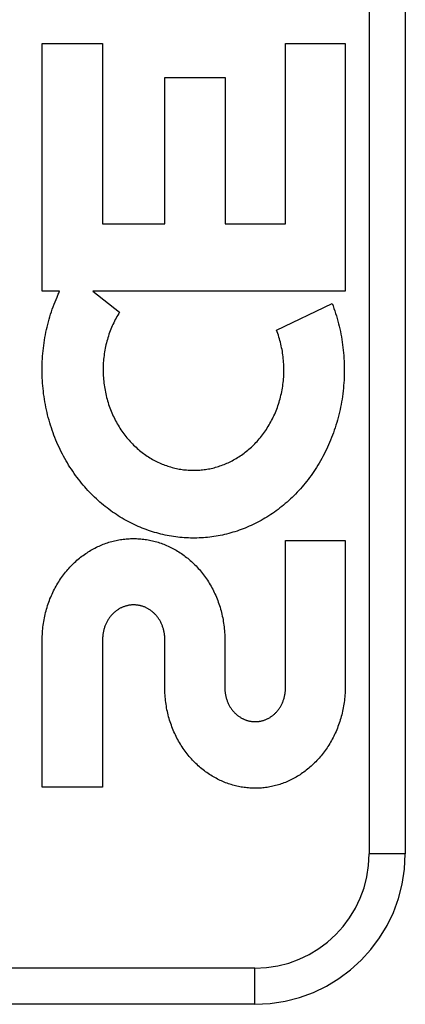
# Model space of a CAD drawing. Header units: inches. Extents: x 0 to 221, y 0 to 143.
# Tile 66 of 256: x 40.403 to 40.723, y 58.571 to 59.388. Entities that reach past the tile are written whole.
import ezdxf

# ---------------------------------------------------------------- set-up
doc = ezdxf.new("R2010")
doc.units = ezdxf.units.IN
doc.header["$LTSCALE"] = 12.142857
doc.header["$MEASUREMENT"] = 0
doc.linetypes.add('HIDDEN', pattern=[0.2, 0.1, -0.1])
doc.layers.add('LEFTHAND_DOOR_ASSEMBLY', color=7, linetype='CONTINUOUS')

msp = doc.modelspace()

# ---------------------------------------------------------------- linework, layer by layer
at = {"layer": 'LEFTHAND_DOOR_ASSEMBLY', "color": 8, "linetype": 'HIDDEN'}
for p, q in [((40.69347, 59.44559), (40.69347, 58.69559)), ((40.72347, 59.44559), (40.72347, 58.69559)), ((40.42195, 59.16253), (40.42195, 59.36838)), ((40.42195, 59.36838), (40.4721, 59.36838)), ((40.4721, 59.36838), (40.4721, 59.2186)), ((40.62397, 59.2186), (40.62397, 59.36838)), ((40.62397, 59.36838), (40.6736, 59.36838)), ((40.6736, 59.36838), (40.6736, 59.16253)), ((40.52385, 59.2186), (40.52385, 59.33993)), ((40.52385, 59.33993), (40.57401, 59.33993)), ((40.57401, 59.33993), (40.57401, 59.2186)), ((40.4721, 59.2186), (40.52385, 59.2186)), ((40.57401, 59.2186), (40.62397, 59.2186)), ((40.43641, 59.16253), (40.42195, 59.16253)), ((40.46405, 59.16253), (40.48623, 59.14528)), ((40.6736, 59.16253), (40.46405, 59.16253)), ((40.61656, 59.13023), (40.6627, 59.15245)), ((40.62397, 58.83334), (40.62397, 58.95562)), ((40.62397, 58.95562), (40.6736, 58.95562)), ((40.6736, 58.95562), (40.6736, 58.83334)), ((40.42195, 58.75082), (40.42195, 58.8731)), ((40.47209, 58.87379), (40.4721, 58.75082)), ((40.52378, 58.83334), (40.52378, 58.87353)), ((40.57361, 58.8731), (40.57361, 58.83334)), ((40.4721, 58.75082), (40.42195, 58.75082)), ((40.72347, 58.69559), (40.69347, 58.69559)), ((40.59847, 58.60059), (39.50647, 58.60059)), ((40.59847, 58.57059), (40.59847, 58.60059)), ((40.59847, 58.57059), (39.53647, 58.57059))]:
    msp.add_line(p, q, dxfattribs=at)
for points in [[(40.42822, 59.05345), (40.42761, 59.05557), (40.42702, 59.0577), (40.42647, 59.05984), (40.42595, 59.062), (40.42545, 59.06416), (40.42499, 59.06634), (40.42456, 59.06853), (40.42416, 59.07073), (40.42379, 59.07293), (40.42345, 59.07514), (40.42315, 59.07736), (40.42288, 59.07957), (40.42264, 59.0818), (40.42243, 59.08403), (40.42225, 59.08626), (40.42211, 59.0885), (40.422, 59.09074), (40.42192, 59.09298), (40.42187, 59.09522), (40.42186, 59.09747), (40.42187, 59.09971), (40.42192, 59.10195), (40.42201, 59.10419), (40.42212, 59.10643), (40.42227, 59.10867), (40.42245, 59.1109), (40.42266, 59.11313), (40.42291, 59.11535), (40.42318, 59.11757), (40.42349, 59.11978), (40.42383, 59.12198), (40.4242, 59.12418), (40.42461, 59.12637), (40.42504, 59.12854), (40.4255, 59.13071), (40.426, 59.13287), (40.42653, 59.13502), (40.42708, 59.13715), (40.42767, 59.13928), (40.42829, 59.1414), (40.42893, 59.1435), (40.42961, 59.14559), (40.43032, 59.14766), (40.43105, 59.14972), (40.43181, 59.15176), (40.4326, 59.15379), (40.43341, 59.15579), (40.43426, 59.15778)], [(40.43426, 59.15778), (40.43461, 59.15858), (40.43496, 59.15938), (40.43532, 59.16017), (40.43568, 59.16096), (40.43604, 59.16175), (40.43641, 59.16253)], [(40.6627, 59.15245), (40.66346, 59.15041), (40.6642, 59.14835), (40.6649, 59.14627), (40.66559, 59.14417), (40.66624, 59.14206), (40.66686, 59.13994), (40.66745, 59.1378), (40.66802, 59.13564), (40.66855, 59.13348), (40.66905, 59.1313), (40.66953, 59.12912), (40.66997, 59.12692), (40.67038, 59.12472), (40.67075, 59.12251), (40.6711, 59.12029), (40.67141, 59.11807), (40.6717, 59.11584), (40.67195, 59.1136), (40.67216, 59.11135), (40.67235, 59.10911), (40.6725, 59.10685), (40.67263, 59.1046), (40.67271, 59.10234), (40.67277, 59.10008), (40.67279, 59.09782), (40.67279, 59.09556), (40.67274, 59.0933), (40.67267, 59.09104), (40.67256, 59.08878), (40.67242, 59.08653), (40.67225, 59.08427), (40.67205, 59.08203), (40.67181, 59.07978), (40.67154, 59.07754), (40.67124, 59.07531), (40.67091, 59.07309), (40.67055, 59.07087), (40.67015, 59.06866), (40.66973, 59.06647), (40.66927, 59.06428), (40.66878, 59.0621), (40.66826, 59.05994), (40.66771, 59.05778), (40.66713, 59.05564), (40.66653, 59.05351), (40.66589, 59.0514), (40.66522, 59.0493), (40.66452, 59.04721), (40.6638, 59.04514), (40.66305, 59.04309), (40.66227, 59.04105), (40.66146, 59.03903), (40.66063, 59.03703), (40.65977, 59.03505), (40.65888, 59.03309), (40.65797, 59.03115), (40.65703, 59.02923), (40.65607, 59.02733), (40.65508, 59.02545), (40.65408, 59.02359), (40.65304, 59.02176), (40.65199, 59.01994), (40.65091, 59.01816), (40.64981, 59.01639), (40.64869, 59.01465), (40.64755, 59.01294), (40.64639, 59.01125), (40.64521, 59.00958), (40.64401, 59.00793), (40.64278, 59.00631), (40.64154, 59.00471), (40.64028, 59.00314), (40.639, 59.00159), (40.6377, 59.00007), (40.63638, 58.99857), (40.63505, 58.9971), (40.6337, 58.99566), (40.63233, 58.99424), (40.63095, 58.99285), (40.62956, 58.99148), (40.62815, 58.99014), (40.62672, 58.98883), (40.62527, 58.98754), (40.62382, 58.98628), (40.62234, 58.98504), (40.62085, 58.98383), (40.61935, 58.98265), (40.61784, 58.98149), (40.61631, 58.98036), (40.61477, 58.97926), (40.61323, 58.97818), (40.61167, 58.97714), (40.6101, 58.97612), (40.60852, 58.97513), (40.60693, 58.97416), (40.60533, 58.97322), (40.60371, 58.97231), (40.60209, 58.97143), (40.60046, 58.97057), (40.59881, 58.96974), (40.59716, 58.96893), (40.5955, 58.96816), (40.59383, 58.96741), (40.59216, 58.96669), (40.59048, 58.966), (40.5888, 58.96533), (40.58711, 58.9647), (40.58541, 58.96409), (40.5837, 58.96351), (40.58199, 58.96295), (40.58027, 58.96243), (40.57855, 58.96193), (40.57681, 58.96145), (40.57508, 58.96101), (40.57334, 58.96059), (40.57159, 58.9602), (40.56985, 58.95984), (40.5681, 58.95951), (40.56635, 58.9592), (40.5646, 58.95892), (40.56284, 58.95867), (40.56109, 58.95845), (40.55933, 58.95826), (40.55756, 58.95809), (40.55579, 58.95795), (40.55402, 58.95784), (40.55225, 58.95775), (40.55047, 58.9577), (40.5487, 58.95767), (40.54692, 58.95766), (40.54515, 58.95769), (40.54338, 58.95774), (40.54161, 58.95783), (40.53984, 58.95794), (40.53808, 58.95807), (40.53631, 58.95824), (40.53454, 58.95843), (40.53277, 58.95865), (40.53101, 58.9589), (40.52924, 58.95918), (40.52748, 58.95948), (40.52572, 58.95981), (40.52396, 58.96017), (40.52221, 58.96056), (40.52046, 58.96098), (40.51872, 58.96142), (40.51699, 58.96189), (40.51526, 58.96239), (40.51353, 58.96291), (40.51181, 58.96347), (40.51009, 58.96405), (40.50837, 58.96466), (40.50666, 58.9653), (40.50496, 58.96597), (40.50326, 58.96666), (40.50157, 58.96738), (40.49988, 58.96814), (40.49821, 58.96891), (40.49654, 58.96972), (40.49489, 58.97055), (40.49324, 58.97141), (40.4916, 58.9723), (40.48997, 58.97321), (40.48835, 58.97416), (40.48674, 58.97513), (40.48514, 58.97613), (40.48355, 58.97715), (40.48197, 58.97821), (40.4804, 58.97929), (40.47885, 58.9804), (40.4773, 58.98153), (40.47578, 58.98269), (40.47426, 58.98388), (40.47276, 58.98509), (40.47128, 58.98633), (40.4698, 58.9876), (40.46834, 58.98889), (40.4669, 58.99021), (40.46547, 58.99156), (40.46405, 58.99294), (40.46265, 58.99434), (40.46127, 58.99576), (40.4599, 58.99722), (40.45855, 58.99869), (40.45722, 59.0002), (40.45591, 59.00172), (40.45462, 59.00327), (40.45335, 59.00484), (40.4521, 59.00644), (40.45087, 59.00806), (40.44966, 59.0097), (40.44846, 59.01137), (40.44729, 59.01307), (40.44614, 59.01478), (40.44501, 59.01652), (40.44391, 59.01829), (40.44282, 59.02007), (40.44176, 59.02187), (40.44073, 59.0237)], [(40.48623, 59.14528), (40.48548, 59.14407), (40.48474, 59.14284), (40.48402, 59.14159), (40.48331, 59.14032), (40.48263, 59.13903), (40.48196, 59.13773), (40.48132, 59.13641), (40.48069, 59.13508), (40.48009, 59.13373), (40.4795, 59.13237), (40.47894, 59.13099), (40.4784, 59.12961), (40.47788, 59.12821), (40.47739, 59.12681), (40.47692, 59.12539), (40.47647, 59.12397), (40.47604, 59.12253), (40.47564, 59.12109), (40.47526, 59.11963), (40.47491, 59.11817), (40.47458, 59.11669), (40.47427, 59.11521), (40.47399, 59.11372), (40.47373, 59.11223), (40.47349, 59.11073), (40.47328, 59.10922), (40.4731, 59.10771), (40.47294, 59.1062), (40.47281, 59.10468), (40.4727, 59.10316), (40.47261, 59.10164), (40.47255, 59.10011), (40.47252, 59.09858), (40.47251, 59.09705), (40.47253, 59.09552), (40.47257, 59.09399), (40.47264, 59.09247), (40.47274, 59.09094), (40.47286, 59.08941), (40.473, 59.08789), (40.47317, 59.08637), (40.47336, 59.08486), (40.47358, 59.08335), (40.47383, 59.08185), (40.47409, 59.08036), (40.47439, 59.07887), (40.4747, 59.07739), (40.47505, 59.07591), (40.47541, 59.07444), (40.4758, 59.07298), (40.47621, 59.07153), (40.47665, 59.07009), (40.47711, 59.06866), (40.47759, 59.06724), (40.4781, 59.06584), (40.47862, 59.06444), (40.47917, 59.06306), (40.47974, 59.06169), (40.48033, 59.06034), (40.48094, 59.059), (40.48157, 59.05767), (40.48223, 59.05636), (40.4829, 59.05507), (40.48359, 59.05379), (40.4843, 59.05252), (40.48503, 59.05128), (40.48577, 59.05005), (40.48654, 59.04884), (40.48732, 59.04765), (40.48812, 59.04648), (40.48893, 59.04533), (40.48976, 59.04419), (40.4906, 59.04308), (40.49146, 59.04199), (40.49233, 59.04091), (40.49322, 59.03986), (40.49412, 59.03882), (40.49504, 59.0378), (40.49597, 59.03681), (40.49692, 59.03583), (40.49788, 59.03487), (40.49885, 59.03393), (40.49984, 59.03301), (40.50083, 59.03212), (40.50184, 59.03124), (40.50286, 59.03039), (40.50388, 59.02956), (40.50492, 59.02875), (40.50596, 59.02796), (40.50702, 59.02719), (40.50808, 59.02645), (40.50916, 59.02572), (40.51025, 59.02502), (40.51134, 59.02433), (40.51245, 59.02367), (40.51356, 59.02303), (40.51468, 59.02241), (40.51581, 59.02181), (40.51694, 59.02123), (40.51808, 59.02068), (40.51923, 59.02014), (40.52038, 59.01963), (40.52153, 59.01915), (40.52269, 59.01868), (40.52385, 59.01824), (40.52502, 59.01782), (40.5262, 59.01742), (40.52738, 59.01704), (40.52857, 59.01668), (40.52976, 59.01634), (40.53096, 59.01603), (40.53216, 59.01574), (40.53336, 59.01546), (40.53456, 59.01522), (40.53577, 59.01499), (40.53698, 59.01478), (40.53818, 59.0146), (40.53939, 59.01444), (40.5406, 59.0143), (40.5418, 59.01419), (40.54301, 59.01409), (40.54422, 59.01402), (40.54544, 59.01397), (40.54666, 59.01394), (40.54788, 59.01393), (40.54909, 59.01394), (40.55031, 59.01398), (40.55153, 59.01404), (40.55275, 59.01411), (40.55396, 59.01422), (40.55517, 59.01434), (40.55638, 59.01448), (40.55758, 59.01465), (40.55878, 59.01483), (40.55997, 59.01504), (40.56117, 59.01527), (40.56236, 59.01553), (40.56356, 59.0158), (40.56475, 59.0161), (40.56594, 59.01642), (40.56712, 59.01676), (40.56831, 59.01712), (40.56948, 59.0175), (40.57066, 59.01791), (40.57182, 59.01834), (40.57298, 59.01878), (40.57414, 59.01925), (40.57528, 59.01974), (40.57642, 59.02025), (40.57755, 59.02079), (40.57868, 59.02134), (40.5798, 59.02192), (40.58091, 59.02252), (40.58202, 59.02314), (40.58313, 59.02378), (40.58422, 59.02445), (40.58531, 59.02514), (40.58639, 59.02585), (40.58746, 59.02658), (40.58852, 59.02733), (40.58957, 59.0281), (40.59061, 59.02889), (40.59164, 59.0297), (40.59265, 59.03054), (40.59366, 59.03139), (40.59466, 59.03226), (40.59564, 59.03316), (40.59662, 59.03408), (40.59758, 59.03502), (40.59853, 59.03598), (40.59947, 59.03697), (40.6004, 59.03797), (40.60132, 59.039), (40.60222, 59.04004), (40.60311, 59.04111), (40.60398, 59.04219), (40.60484, 59.0433), (40.60568, 59.04442), (40.6065, 59.04556), (40.60731, 59.04672), (40.6081, 59.0479), (40.60888, 59.04909), (40.60963, 59.05031), (40.61037, 59.05154), (40.6111, 59.05279), (40.6118, 59.05406), (40.61248, 59.05534), (40.61315, 59.05664), (40.61379, 59.05795), (40.61442, 59.05928), (40.61502, 59.06062), (40.61561, 59.06198), (40.61617, 59.06335), (40.61671, 59.06473), (40.61722, 59.06612), (40.61772, 59.06753), (40.61819, 59.06895), (40.61865, 59.07038), (40.61907, 59.07183)], [(40.61907, 59.07183), (40.61948, 59.07328), (40.61986, 59.07474), (40.62022, 59.07621), (40.62055, 59.0777), (40.62087, 59.07918), (40.62115, 59.08068), (40.62141, 59.08218), (40.62165, 59.08369), (40.62186, 59.0852), (40.62205, 59.08672), (40.62221, 59.08824), (40.62235, 59.08977), (40.62246, 59.0913), (40.62254, 59.09283), (40.6226, 59.09436), (40.62264, 59.0959), (40.62265, 59.09743), (40.62263, 59.09897), (40.62259, 59.10051), (40.62252, 59.10204), (40.62243, 59.10357), (40.62232, 59.1051), (40.62217, 59.10663), (40.62201, 59.10815), (40.62181, 59.10967), (40.62159, 59.11119), (40.62135, 59.1127), (40.62108, 59.11421), (40.62079, 59.11571), (40.62047, 59.11721), (40.62013, 59.1187), (40.61976, 59.12018), (40.61937, 59.12165), (40.61896, 59.12311), (40.61852, 59.12456), (40.61807, 59.126), (40.61758, 59.12742), (40.61708, 59.12883), (40.61656, 59.13023)], [(40.44073, 59.0237), (40.43972, 59.02554), (40.43873, 59.02741), (40.43776, 59.0293), (40.43682, 59.03121), (40.43591, 59.03314), (40.43502, 59.03509), (40.43415, 59.03707), (40.43331, 59.03906), (40.4325, 59.04107), (40.43172, 59.0431), (40.43096, 59.04514), (40.43023, 59.0472), (40.42953, 59.04927), (40.42886, 59.05135), (40.42822, 59.05345)], [(40.42195, 58.8731), (40.42196, 58.87464), (40.422, 58.87618), (40.42206, 58.87771), (40.42215, 58.87925), (40.42226, 58.88078), (40.4224, 58.88231), (40.42257, 58.88383), (40.42275, 58.88535), (40.42297, 58.88687), (40.4232, 58.88837), (40.42346, 58.88987), (40.42375, 58.89136), (40.42406, 58.89285), (40.42439, 58.89432), (40.42475, 58.89579), (40.42512, 58.89724), (40.42553, 58.89869), (40.42595, 58.90013), (40.4264, 58.90156), (40.42687, 58.90297), (40.42736, 58.90438), (40.42788, 58.90577), (40.42841, 58.90715), (40.42897, 58.90851), (40.42955, 58.90986), (40.43015, 58.9112), (40.43077, 58.91253), (40.43141, 58.91384), (40.43206, 58.91514), (40.43274, 58.91642), (40.43344, 58.91768), (40.43416, 58.91893), (40.43489, 58.92016), (40.43564, 58.92137), (40.43641, 58.92257), (40.43719, 58.92375), (40.438, 58.92491), (40.43882, 58.92606), (40.43965, 58.92718), (40.44051, 58.92829), (40.44137, 58.92938), (40.44226, 58.93045), (40.44315, 58.9315), (40.44406, 58.93253), (40.44499, 58.93354), (40.44592, 58.93453), (40.44687, 58.93551), (40.44783, 58.93646), (40.44881, 58.93739), (40.4498, 58.9383), (40.4508, 58.93919), (40.4518, 58.94006), (40.45282, 58.94091), (40.45385, 58.94173), (40.45489, 58.94254), (40.45594, 58.94332), (40.457, 58.94408), (40.45806, 58.94482), (40.45914, 58.94554), (40.46022, 58.94624), (40.46131, 58.94691), (40.46241, 58.94757), (40.46352, 58.94821), (40.46464, 58.94882), (40.46576, 58.94941), (40.46689, 58.94998), (40.46803, 58.95053), (40.46917, 58.95106), (40.47031, 58.95156), (40.47146, 58.95205), (40.47262, 58.95251), (40.47378, 58.95295), (40.47495, 58.95337), (40.47613, 58.95377), (40.47731, 58.95415), (40.47849, 58.9545), (40.47968, 58.95484), (40.48087, 58.95515), (40.48206, 58.95544), (40.48325, 58.95571), (40.48445, 58.95595), (40.48564, 58.95618), (40.48685, 58.95638), (40.48805, 58.95656), (40.48926, 58.95673), (40.49047, 58.95687), (40.49169, 58.95698), (40.4929, 58.95708), (40.49411, 58.95716), (40.49533, 58.95721), (40.49654, 58.95724), (40.49775, 58.95725), (40.49897, 58.95724), (40.50018, 58.95721), (40.50139, 58.95716), (40.50261, 58.95708), (40.50382, 58.95698), (40.50504, 58.95686), (40.50625, 58.95672), (40.50746, 58.95656), (40.50867, 58.95638), (40.50987, 58.95617), (40.51108, 58.95595), (40.51227, 58.9557), (40.51347, 58.95543), (40.51466, 58.95514), (40.51586, 58.95482), (40.51705, 58.95449), (40.51824, 58.95413), (40.51942, 58.95375), (40.5206, 58.95335), (40.52177, 58.95293), (40.52294, 58.95249), (40.52411, 58.95202), (40.52526, 58.95154), (40.52641, 58.95103), (40.52756, 58.9505), (40.5287, 58.94995), (40.52983, 58.94938), (40.53096, 58.94878), (40.53208, 58.94817), (40.5332, 58.94753), (40.5343, 58.94687), (40.5354, 58.94619), (40.53649, 58.94549), (40.53757, 58.94477), (40.53864, 58.94403), (40.5397, 58.94326), (40.54075, 58.94248), (40.54179, 58.94167), (40.54282, 58.94085), (40.54384, 58.94), (40.54485, 58.93913), (40.54585, 58.93824), (40.54683, 58.93733), (40.54781, 58.9364), (40.54877, 58.93545), (40.54971, 58.93449), (40.55065, 58.9335), (40.55157, 58.9325), (40.55247, 58.93147), (40.55337, 58.93042), (40.55424, 58.92936), (40.55511, 58.92827), (40.55596, 58.92717), (40.55679, 58.92605), (40.5576, 58.92491), (40.5584, 58.92375), (40.55918, 58.92258), (40.55995, 58.92139), (40.5607, 58.92018), (40.56143, 58.91896), (40.56214, 58.91772), (40.56283, 58.91646), (40.56351, 58.91518), (40.56416, 58.91389), (40.5648, 58.91258), (40.56542, 58.91126), (40.56602, 58.90993), (40.56659, 58.90858), (40.56715, 58.90721), (40.56768, 58.90584), (40.56819, 58.90445), (40.56868, 58.90305), (40.56915, 58.90164), (40.5696, 58.90021), (40.57003, 58.89877), (40.57043, 58.89732), (40.57081, 58.89587), (40.57116, 58.8944), (40.5715, 58.89292), (40.5718, 58.89144), (40.57209, 58.88994), (40.57235, 58.88844), (40.57259, 58.88693), (40.5728, 58.88541), (40.57299, 58.88389), (40.57315, 58.88236), (40.57329, 58.88082), (40.5734, 58.87928), (40.57349, 58.87774), (40.57355, 58.8762), (40.57359, 58.87465), (40.57361, 58.8731)], [(40.52378, 58.87353), (40.52377, 58.87421), (40.52375, 58.87489), (40.52371, 58.87558), (40.52366, 58.87626), (40.5236, 58.87694), (40.52352, 58.87763), (40.52342, 58.8783), (40.52332, 58.87898), (40.52319, 58.87965), (40.52306, 58.88031), (40.52291, 58.88097), (40.52274, 58.88162), (40.52257, 58.88227), (40.52238, 58.8829), (40.52218, 58.88354), (40.52196, 58.88416), (40.52174, 58.88477), (40.5215, 58.88538), (40.52125, 58.88597), (40.52099, 58.88656), (40.52071, 58.88715), (40.52043, 58.88772), (40.52013, 58.88829), (40.51982, 58.88884), (40.5195, 58.88939), (40.51917, 58.88993), (40.51884, 58.89046), (40.51849, 58.89097), (40.51813, 58.89148), (40.51776, 58.89197), (40.51739, 58.89246), (40.517, 58.89293), (40.51661, 58.89339), (40.51621, 58.89384), (40.51581, 58.89428), (40.51539, 58.89471), (40.51497, 58.89513), (40.51454, 58.89554), (40.5141, 58.89593), (40.51365, 58.89632), (40.51319, 58.89669), (40.51273, 58.89706), (40.51227, 58.89741), (40.51179, 58.89775), (40.51131, 58.89807), (40.51083, 58.89839), (40.51034, 58.89869), (40.50985, 58.89898), (40.50936, 58.89925), (40.50886, 58.89952), (40.50836, 58.89977), (40.50786, 58.9), (40.50735, 58.90023), (40.50685, 58.90044), (40.50633, 58.90064), (40.50581, 58.90083), (40.50529, 58.901), (40.50476, 58.90117), (40.50423, 58.90132), (40.5037, 58.90146), (40.50316, 58.90159), (40.50262, 58.90171), (40.50208, 58.90181), (40.50154, 58.9019), (40.501, 58.90198), (40.50046, 58.90204), (40.49992, 58.90209), (40.49937, 58.90213), (40.49884, 58.90216), (40.4983, 58.90218), (40.49776, 58.90218), (40.49723, 58.90217), (40.49669, 58.90215), (40.49615, 58.90211), (40.49561, 58.90206), (40.49507, 58.902), (40.49453, 58.90193), (40.49399, 58.90184), (40.49345, 58.90175), (40.49291, 58.90164), (40.49237, 58.90151), (40.49184, 58.90138), (40.49131, 58.90123), (40.49078, 58.90107), (40.49025, 58.9009), (40.48973, 58.90071), (40.48921, 58.90051), (40.4887, 58.90031), (40.4882, 58.90009), (40.48769, 58.89986), (40.48719, 58.89961), (40.4867, 58.89935), (40.4862, 58.89908), (40.48571, 58.8988), (40.48522, 58.8985), (40.48474, 58.8982), (40.48426, 58.89787), (40.48378, 58.89754), (40.48331, 58.89719), (40.48285, 58.89684), (40.48239, 58.89647), (40.48194, 58.89608), (40.4815, 58.89569), (40.48106, 58.89529), (40.48064, 58.89487), (40.48022, 58.89445), (40.47981, 58.89401), (40.47941, 58.89357), (40.47901, 58.89311), (40.47863, 58.89264), (40.47825, 58.89216), (40.47788, 58.89167), (40.47752, 58.89117), (40.47717, 58.89066), (40.47682, 58.89013), (40.47649, 58.8896), (40.47617, 58.88906), (40.47586, 58.8885), (40.47556, 58.88794), (40.47527, 58.88737), (40.47499, 58.88679), (40.47472, 58.8862), (40.47447, 58.88561), (40.47422, 58.885), (40.47399, 58.88439), (40.47378, 58.88378), (40.47357, 58.88315), (40.47338, 58.88252), (40.4732, 58.88187), (40.47303, 58.88122), (40.47287, 58.88057), (40.47273, 58.87991), (40.4726, 58.87924), (40.47249, 58.87857), (40.47239, 58.87789), (40.4723, 58.87721), (40.47223, 58.87653), (40.47218, 58.87584), (40.47213, 58.87516), (40.47211, 58.87447), (40.47209, 58.87379)], [(40.6181, 58.75278), (40.61695, 58.75245), (40.61578, 58.75214), (40.61461, 58.75184), (40.61344, 58.75157), (40.61226, 58.75132), (40.61107, 58.75109), (40.60988, 58.75088), (40.60869, 58.75069), (40.6075, 58.75053), (40.60631, 58.75038), (40.60511, 58.75026), (40.60392, 58.75016), (40.60273, 58.75008), (40.60154, 58.75002), (40.60035, 58.74998), (40.59916, 58.74996), (40.59796, 58.74997), (40.59677, 58.74999), (40.59557, 58.75004), (40.59437, 58.75011), (40.59317, 58.7502), (40.59197, 58.75031), (40.59078, 58.75045), (40.58958, 58.7506), (40.58839, 58.75078), (40.5872, 58.75097), (40.58602, 58.75119), (40.58483, 58.75143), (40.58365, 58.75169), (40.58247, 58.75198), (40.58129, 58.75228), (40.58011, 58.75261), (40.57894, 58.75296), (40.57776, 58.75333), (40.5766, 58.75372), (40.57543, 58.75413), (40.57427, 58.75457), (40.57312, 58.75502), (40.57198, 58.7555), (40.57084, 58.756), (40.5697, 58.75652), (40.56858, 58.75706), (40.56745, 58.75762), (40.56634, 58.75821), (40.56523, 58.75881), (40.56412, 58.75944), (40.56302, 58.76009), (40.56193, 58.76077), (40.56084, 58.76146), (40.55977, 58.76218), (40.5587, 58.76291), (40.55764, 58.76367), (40.5566, 58.76445), (40.55556, 58.76525), (40.55453, 58.76607), (40.55352, 58.76691), (40.55251, 58.76777), (40.55151, 58.76865), (40.55053, 58.76956), (40.54956, 58.77048), (40.54859, 58.77143), (40.54765, 58.77239), (40.54671, 58.77338), (40.54579, 58.77438), (40.54488, 58.7754), (40.54399, 58.77644), (40.54311, 58.7775), (40.54225, 58.77858), (40.54141, 58.77968), (40.54057, 58.7808), (40.53976, 58.78193), (40.53896, 58.78308), (40.53817, 58.78426), (40.53741, 58.78545), (40.53666, 58.78665), (40.53592, 58.78788), (40.53521, 58.78911), (40.53452, 58.79037), (40.53384, 58.79164), (40.53319, 58.79292), (40.53255, 58.79422), (40.53194, 58.79553), (40.53134, 58.79685), (40.53077, 58.79819), (40.53021, 58.79955), (40.52968, 58.80092), (40.52917, 58.8023), (40.52868, 58.80369), (40.52821, 58.8051), (40.52776, 58.80651), (40.52734, 58.80794), (40.52694, 58.80937), (40.52656, 58.81081), (40.52621, 58.81227), (40.52588, 58.81373), (40.52557, 58.8152), (40.52529, 58.81668), (40.52503, 58.81817), (40.52479, 58.81967), (40.52458, 58.82117), (40.52439, 58.82268), (40.52423, 58.8242), (40.52409, 58.82572), (40.52398, 58.82724), (40.52389, 58.82877), (40.52383, 58.83029), (40.52379, 58.83182), (40.52378, 58.83334)], [(40.57361, 58.83334), (40.57361, 58.83266), (40.57363, 58.83198), (40.57367, 58.83131), (40.57372, 58.83063), (40.57379, 58.82995), (40.57387, 58.82928), (40.57396, 58.82861), (40.57407, 58.82794), (40.57419, 58.82728), (40.57433, 58.82662), (40.57448, 58.82597), (40.57464, 58.82532), (40.57482, 58.82469), (40.57501, 58.82406), (40.57521, 58.82343), (40.57542, 58.82282), (40.57565, 58.82221), (40.57588, 58.82161), (40.57613, 58.82102), (40.57639, 58.82044), (40.57667, 58.81987), (40.57695, 58.8193), (40.57725, 58.81874), (40.57755, 58.81819), (40.57787, 58.81765), (40.5782, 58.81712), (40.57854, 58.8166), (40.57888, 58.81609), (40.57924, 58.8156), (40.5796, 58.81511), (40.57998, 58.81463), (40.58036, 58.81417), (40.58075, 58.81372), (40.58114, 58.81327), (40.58155, 58.81284), (40.58196, 58.81242), (40.58238, 58.81202), (40.58281, 58.81162), (40.58325, 58.81123), (40.58369, 58.81085), (40.58414, 58.81049), (40.5846, 58.81013), (40.58506, 58.80979), (40.58553, 58.80946), (40.586, 58.80914), (40.58648, 58.80884), (40.58696, 58.80855), (40.58745, 58.80827), (40.58793, 58.808), (40.58842, 58.80775), (40.58892, 58.80751), (40.58941, 58.80728), (40.58991, 58.80707), (40.59042, 58.80687), (40.59092, 58.80668), (40.59144, 58.8065), (40.59195, 58.80633), (40.59247, 58.80617), (40.593, 58.80603), (40.59352, 58.8059), (40.59405, 58.80578), (40.59458, 58.80567), (40.59511, 58.80558), (40.59564, 58.8055), (40.59618, 58.80543), (40.59671, 58.80537), (40.59724, 58.80533), (40.59776, 58.8053), (40.59829, 58.80528), (40.59882, 58.80527), (40.59934, 58.80528), (40.59987, 58.8053), (40.6004, 58.80533), (40.60093, 58.80537), (40.60146, 58.80543), (40.60199, 58.8055), (40.60252, 58.80558), (40.60305, 58.80567), (40.60358, 58.80578), (40.60411, 58.80589), (40.60463, 58.80603), (40.60515, 58.80617), (40.60567, 58.80632), (40.60619, 58.80649), (40.6067, 58.80667), (40.6072, 58.80686), (40.60771, 58.80706), (40.6082, 58.80727), (40.6087, 58.8075), (40.60919, 58.80774), (40.60967, 58.80799), (40.61016, 58.80826), (40.61064, 58.80853), (40.61112, 58.80882), (40.6116, 58.80913), (40.61207, 58.80944), (40.61254, 58.80977), (40.613, 58.81011), (40.61345, 58.81046), (40.6139, 58.81083), (40.61434, 58.8112), (40.61478, 58.81159), (40.61521, 58.81199), (40.61563, 58.81239), (40.61604, 58.81281), (40.61644, 58.81324), (40.61684, 58.81368), (40.61722, 58.81413), (40.6176, 58.8146), (40.61797, 58.81507), (40.61834, 58.81556), (40.61869, 58.81605), (40.61904, 58.81656), (40.61937, 58.81708), (40.6197, 58.81761), (40.62002, 58.81815), (40.62032, 58.8187), (40.62062, 58.81926), (40.6209, 58.81982), (40.62118, 58.8204), (40.62144, 58.82098), (40.62169, 58.82157), (40.62193, 58.82217), (40.62215, 58.82278), (40.62237, 58.8234), (40.62257, 58.82402), (40.62276, 58.82465), (40.62293, 58.82529), (40.62309, 58.82594), (40.62324, 58.82659), (40.62338, 58.82725), (40.6235, 58.82792), (40.62361, 58.82859), (40.62371, 58.82926), (40.62379, 58.82994), (40.62385, 58.83061), (40.6239, 58.8313), (40.62394, 58.83198), (40.62396, 58.83266), (40.62397, 58.83334)], [(40.6736, 58.83334), (40.67357, 58.83182), (40.67352, 58.8303), (40.67344, 58.82878), (40.67334, 58.82726), (40.67321, 58.82575), (40.67306, 58.82424), (40.67289, 58.82274), (40.67269, 58.82124), (40.67247, 58.81974), (40.67223, 58.81826), (40.67196, 58.81678), (40.67167, 58.81531), (40.67136, 58.81385), (40.67103, 58.8124), (40.67067, 58.81096), (40.67029, 58.80953), (40.66989, 58.8081), (40.66946, 58.80669), (40.66902, 58.80529), (40.66855, 58.8039), (40.66807, 58.80252), (40.66756, 58.80115), (40.66703, 58.7998), (40.66648, 58.79846), (40.66591, 58.79713), (40.66533, 58.79582), (40.66472, 58.79452), (40.66409, 58.79323), (40.66345, 58.79196), (40.66279, 58.79071), (40.66211, 58.78947), (40.66141, 58.78825), (40.6607, 58.78705), (40.65997, 58.78586), (40.65922, 58.78469), (40.65846, 58.78354), (40.65768, 58.7824), (40.65688, 58.78128), (40.65607, 58.78018), (40.65524, 58.77909), (40.6544, 58.77802), (40.65355, 58.77697), (40.65268, 58.77594), (40.6518, 58.77493), (40.6509, 58.77394), (40.65, 58.77296), (40.64908, 58.77201), (40.64815, 58.77108)], [(40.64815, 58.77108), (40.6472, 58.77015), (40.64624, 58.76924), (40.64526, 58.76835), (40.64428, 58.76747), (40.64328, 58.76662), (40.64227, 58.76578), (40.64125, 58.76497), (40.64022, 58.76418), (40.63918, 58.76341), (40.63814, 58.76266), (40.63708, 58.76193), (40.63602, 58.76123), (40.63496, 58.76055), (40.63388, 58.75988), (40.6328, 58.75924), (40.63171, 58.75862), (40.63061, 58.75802), (40.6295, 58.75744), (40.62838, 58.75688), (40.62726, 58.75634), (40.62613, 58.75582), (40.62499, 58.75532), (40.62385, 58.75484), (40.62271, 58.75439), (40.62156, 58.75395), (40.62041, 58.75354), (40.61926, 58.75315), (40.6181, 58.75278)]]:
    msp.add_lwpolyline(points, dxfattribs=at)
for radius in [0.125, 0.095]:
    msp.add_arc((40.59847, 58.69559), radius, 270, 360, dxfattribs=at)

doc.saveas('drawing.dxf')
